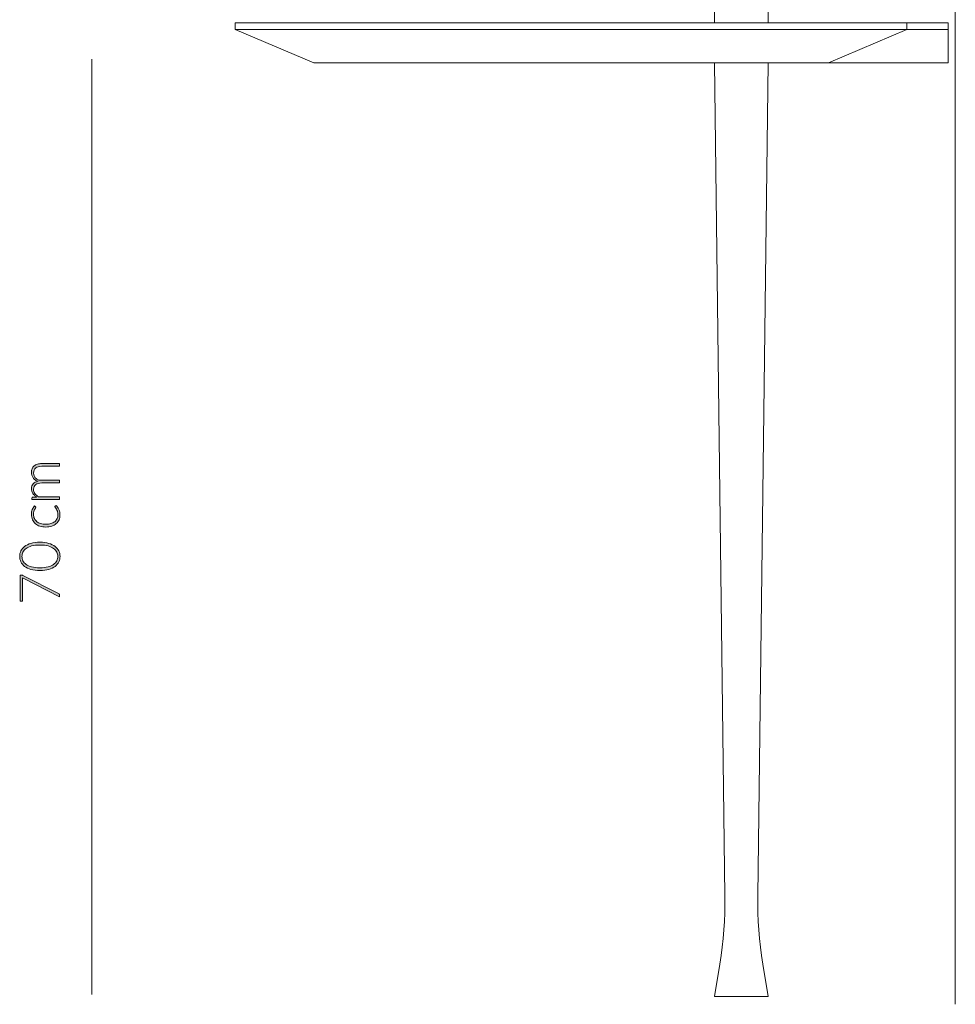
# Model space of a CAD drawing. Header units: inches. Extents: x 52 to 143, y -219 to -85.
# Tile 9 of 20: x 119 to 139, y -214 to -192. Entities that reach past the tile are written whole.
import ezdxf

# ---------------------------------------------------------------- set-up
doc = ezdxf.new("R2010")
doc.units = ezdxf.units.IN
doc.header["$MEASUREMENT"] = 0
doc.layers.add('Capa 1', color=7, linetype='Continuous')

# ---------------------------------------------------------------- blocks, each defined once
blk = doc.blocks.new('block 11')
at = {"layer": 'Capa 1'}
h = blk.add_hatch(color=251, dxfattribs=at)
h.dxf.hatch_style = 2
edge = h.paths.add_edge_path()
edge.add_spline(control_points=[(119.635, -202.764), (119.635, -202.764), (119.022, -202.764), (119.022, -202.764), (119.022, -202.764), (119.022, -202.732), (119.022, -202.732), (119.022, -202.721), (119.027, -202.715), (119.037, -202.713), (119.037, -202.713), (119.126, -202.708), (119.126, -202.708), (119.109, -202.696), (119.094, -202.683), (119.08, -202.669), (119.066, -202.656), (119.054, -202.641), (119.044, -202.626), (119.034, -202.611), (119.026, -202.594), (119.02, -202.576), (119.015, -202.559), (119.012, -202.541), (119.012, -202.521), (119.012, -202.477), (119.025, -202.441), (119.051, -202.414), (119.077, -202.387), (119.113, -202.369), (119.16, -202.36), (119.134, -202.353), (119.112, -202.342), (119.094, -202.329), (119.075, -202.315), (119.06, -202.3), (119.048, -202.283), (119.036, -202.265), (119.027, -202.247), (119.021, -202.226), (119.015, -202.206), (119.012, -202.185), (119.012, -202.164), (119.012, -202.133), (119.017, -202.106), (119.027, -202.082), (119.037, -202.058), (119.052, -202.037), (119.071, -202.02), (119.091, -202.003), (119.116, -201.99), (119.144, -201.981), (119.173, -201.972), (119.206, -201.967), (119.243, -201.967), (119.243, -201.967), (119.635, -201.967), (119.635, -201.967), (119.635, -201.967), (119.635, -202.026), (119.635, -202.026), (119.635, -202.026), (119.243, -202.026), (119.243, -202.026), (119.183, -202.026), (119.137, -202.039), (119.106, -202.065), (119.074, -202.091), (119.059, -202.128), (119.059, -202.176), (119.059, -202.197), (119.062, -202.218), (119.07, -202.237), (119.078, -202.257), (119.09, -202.274), (119.105, -202.289), (119.121, -202.304), (119.14, -202.316), (119.163, -202.325), (119.186, -202.334), (119.213, -202.338), (119.243, -202.338), (119.243, -202.338), (119.635, -202.338), (119.635, -202.338), (119.635, -202.338), (119.635, -202.397), (119.635, -202.397), (119.635, -202.397), (119.243, -202.397), (119.243, -202.397), (119.183, -202.397), (119.138, -202.409), (119.106, -202.432), (119.075, -202.457), (119.059, -202.491), (119.059, -202.537), (119.059, -202.57), (119.069, -202.601), (119.089, -202.629), (119.108, -202.658), (119.136, -202.683), (119.171, -202.705), (119.171, -202.705), (119.635, -202.705), (119.635, -202.705), (119.635, -202.705), (119.635, -202.764), (119.635, -202.764)], knot_values=[0, 0, 0, 0, 1, 1, 1, 2, 2, 2, 3, 3, 3, 4, 4, 4, 5, 5, 5, 6, 6, 6, 7, 7, 7, 8, 8, 8, 9, 9, 9, 10, 10, 10, 11, 11, 11, 12, 12, 12, 13, 13, 13, 14, 14, 14, 15, 15, 15, 16, 16, 16, 17, 17, 17, 18, 18, 18, 19, 19, 19, 20, 20, 20, 21, 21, 21, 22, 22, 22, 23, 23, 23, 24, 24, 24, 25, 25, 25, 26, 26, 26, 27, 27, 27, 28, 28, 28, 29, 29, 29, 30, 30, 30, 31, 31, 31, 32, 32, 32, 33, 33, 33, 34, 34, 34, 35, 35, 35, 36, 36, 36, 36], degree=3, periodic=1)
h = blk.add_hatch(color=251, dxfattribs=at)
h.dxf.hatch_style = 2
edge = h.paths.add_edge_path()
edge.add_spline(control_points=[(119.103, -202.921), (119.106, -202.923), (119.107, -202.925), (119.109, -202.927), (119.11, -202.929), (119.111, -202.931), (119.111, -202.934), (119.111, -202.939), (119.108, -202.944), (119.103, -202.952), (119.097, -202.959), (119.091, -202.968), (119.085, -202.98), (119.078, -202.992), (119.072, -203.007), (119.066, -203.025), (119.061, -203.043), (119.058, -203.065), (119.058, -203.09), (119.058, -203.125), (119.064, -203.157), (119.077, -203.184), (119.089, -203.211), (119.107, -203.234), (119.131, -203.253), (119.154, -203.272), (119.183, -203.286), (119.216, -203.296), (119.249, -203.306), (119.287, -203.311), (119.328, -203.311), (119.372, -203.311), (119.41, -203.306), (119.443, -203.296), (119.476, -203.286), (119.504, -203.271), (119.527, -203.253), (119.55, -203.234), (119.567, -203.212), (119.579, -203.186), (119.591, -203.159), (119.597, -203.13), (119.597, -203.098), (119.597, -203.068), (119.594, -203.044), (119.587, -203.024), (119.58, -203.004), (119.572, -202.987), (119.564, -202.974), (119.555, -202.961), (119.548, -202.951), (119.541, -202.943), (119.534, -202.936), (119.531, -202.93), (119.531, -202.925), (119.531, -202.92), (119.533, -202.916), (119.537, -202.913), (119.537, -202.913), (119.557, -202.897), (119.557, -202.897), (119.569, -202.906), (119.58, -202.918), (119.591, -202.933), (119.602, -202.947), (119.611, -202.963), (119.619, -202.981), (119.626, -202.999), (119.633, -203.019), (119.637, -203.04), (119.641, -203.062), (119.643, -203.084), (119.643, -203.107), (119.643, -203.146), (119.636, -203.181), (119.622, -203.214), (119.608, -203.246), (119.588, -203.274), (119.56, -203.297), (119.533, -203.32), (119.5, -203.338), (119.461, -203.351), (119.423, -203.364), (119.378, -203.371), (119.328, -203.371), (119.281, -203.371), (119.239, -203.365), (119.2, -203.352), (119.161, -203.34), (119.128, -203.322), (119.1, -203.298), (119.072, -203.274), (119.05, -203.245), (119.035, -203.211), (119.019, -203.177), (119.012, -203.138), (119.012, -203.093), (119.012, -203.053), (119.018, -203.018), (119.031, -202.987), (119.044, -202.956), (119.061, -202.929), (119.082, -202.905), (119.082, -202.905), (119.103, -202.921), (119.103, -202.921)], knot_values=[0, 0, 0, 0, 1, 1, 1, 2, 2, 2, 3, 3, 3, 4, 4, 4, 5, 5, 5, 6, 6, 6, 7, 7, 7, 8, 8, 8, 9, 9, 9, 10, 10, 10, 11, 11, 11, 12, 12, 12, 13, 13, 13, 14, 14, 14, 15, 15, 15, 16, 16, 16, 17, 17, 17, 18, 18, 18, 19, 19, 19, 20, 20, 20, 21, 21, 21, 22, 22, 22, 23, 23, 23, 24, 24, 24, 25, 25, 25, 26, 26, 26, 27, 27, 27, 28, 28, 28, 29, 29, 29, 30, 30, 30, 31, 31, 31, 32, 32, 32, 33, 33, 33, 34, 34, 34, 35, 35, 35, 35], degree=3, periodic=1)
h = blk.add_hatch(color=251, dxfattribs=at)
h.dxf.hatch_style = 2
edge = h.paths.add_edge_path()
edge.add_spline(control_points=[(119.199, -203.708), (119.275, -203.708), (119.341, -203.716), (119.397, -203.733), (119.453, -203.749), (119.499, -203.772), (119.536, -203.8), (119.573, -203.829), (119.6, -203.862), (119.618, -203.9), (119.636, -203.938), (119.645, -203.979), (119.645, -204.022), (119.645, -204.065), (119.636, -204.105), (119.618, -204.143), (119.6, -204.181), (119.573, -204.214), (119.536, -204.242), (119.499, -204.271), (119.453, -204.293), (119.397, -204.31), (119.341, -204.326), (119.275, -204.334), (119.199, -204.334), (119.122, -204.334), (119.056, -204.326), (119, -204.31), (118.944, -204.293), (118.898, -204.271), (118.861, -204.242), (118.824, -204.214), (118.797, -204.181), (118.779, -204.143), (118.761, -204.105), (118.752, -204.065), (118.752, -204.022), (118.752, -203.979), (118.761, -203.938), (118.779, -203.9), (118.797, -203.862), (118.824, -203.829), (118.861, -203.8), (118.898, -203.772), (118.944, -203.749), (119, -203.733), (119.056, -203.716), (119.122, -203.708), (119.199, -203.708)], knot_values=[0, 0, 0, 0, 1, 1, 1, 2, 2, 2, 3, 3, 3, 4, 4, 4, 5, 5, 5, 6, 6, 6, 7, 7, 7, 8, 8, 8, 9, 9, 9, 10, 10, 10, 11, 11, 11, 12, 12, 12, 13, 13, 13, 14, 14, 14, 15, 15, 15, 16, 16, 16, 16], degree=3, periodic=1)
edge = h.paths.add_edge_path()
edge.add_spline(control_points=[(119.199, -203.77), (119.128, -203.77), (119.067, -203.777), (119.017, -203.79), (118.967, -203.804), (118.926, -203.822), (118.894, -203.845), (118.862, -203.868), (118.839, -203.895), (118.824, -203.925), (118.809, -203.956), (118.802, -203.988), (118.802, -204.022), (118.802, -204.055), (118.809, -204.087), (118.824, -204.118), (118.839, -204.148), (118.862, -204.175), (118.894, -204.198), (118.926, -204.221), (118.967, -204.239), (119.017, -204.253), (119.067, -204.267), (119.128, -204.273), (119.199, -204.273), (119.27, -204.273), (119.33, -204.267), (119.38, -204.253), (119.43, -204.239), (119.471, -204.221), (119.503, -204.198), (119.535, -204.175), (119.558, -204.148), (119.573, -204.118), (119.588, -204.087), (119.595, -204.055), (119.595, -204.022), (119.595, -203.988), (119.588, -203.956), (119.573, -203.925), (119.558, -203.895), (119.535, -203.868), (119.503, -203.845), (119.471, -203.822), (119.43, -203.804), (119.38, -203.79), (119.33, -203.777), (119.27, -203.77), (119.199, -203.77)], knot_values=[0, 0, 0, 0, 1, 1, 1, 2, 2, 2, 3, 3, 3, 4, 4, 4, 5, 5, 5, 6, 6, 6, 7, 7, 7, 8, 8, 8, 9, 9, 9, 10, 10, 10, 11, 11, 11, 12, 12, 12, 13, 13, 13, 14, 14, 14, 15, 15, 15, 16, 16, 16, 16], degree=3, periodic=1)
h = blk.add_hatch(color=251, dxfattribs=at)
h.dxf.hatch_style = 2
edge = h.paths.add_edge_path()
edge.add_spline(control_points=[(118.762, -204.434), (118.762, -204.434), (118.789, -204.434), (118.789, -204.434), (118.796, -204.434), (118.802, -204.434), (118.807, -204.436), (118.812, -204.437), (118.817, -204.439), (118.82, -204.441), (118.82, -204.441), (119.613, -204.842), (119.613, -204.842), (119.62, -204.845), (119.625, -204.849), (119.629, -204.855), (119.633, -204.86), (119.635, -204.868), (119.635, -204.877), (119.635, -204.877), (119.635, -204.917), (119.635, -204.917), (119.635, -204.917), (118.846, -204.514), (118.846, -204.514), (118.835, -204.508), (118.825, -204.502), (118.817, -204.495), (118.817, -204.495), (118.817, -204.998), (118.817, -204.998), (118.817, -205.003), (118.815, -205.007), (118.812, -205.01), (118.809, -205.013), (118.804, -205.014), (118.8, -205.014), (118.8, -205.014), (118.762, -205.014), (118.762, -205.014), (118.762, -205.014), (118.762, -204.434), (118.762, -204.434)], knot_values=[0, 0, 0, 0, 1, 1, 1, 2, 2, 2, 3, 3, 3, 4, 4, 4, 5, 5, 5, 6, 6, 6, 7, 7, 7, 8, 8, 8, 9, 9, 9, 10, 10, 10, 11, 11, 11, 12, 12, 12, 13, 13, 13, 14, 14, 14, 14], degree=3, periodic=1)
at = {"layer": 'Capa 1', "lineweight": 0}
for points, knots in [([(119.635, -202.764), (119.635, -202.764), (119.022, -202.764), (119.022, -202.764), (119.022, -202.764), (119.022, -202.732), (119.022, -202.732), (119.022, -202.721), (119.027, -202.715), (119.037, -202.713), (119.037, -202.713), (119.126, -202.708), (119.126, -202.708), (119.109, -202.696), (119.094, -202.683), (119.08, -202.669), (119.066, -202.656), (119.054, -202.641), (119.044, -202.626), (119.034, -202.611), (119.026, -202.594), (119.02, -202.576), (119.015, -202.559), (119.012, -202.541), (119.012, -202.521), (119.012, -202.477), (119.025, -202.441), (119.051, -202.414), (119.077, -202.387), (119.113, -202.369), (119.16, -202.36), (119.134, -202.353), (119.112, -202.342), (119.094, -202.329), (119.075, -202.315), (119.06, -202.3), (119.048, -202.283), (119.036, -202.265), (119.027, -202.247), (119.021, -202.226), (119.015, -202.206), (119.012, -202.185), (119.012, -202.164), (119.012, -202.133), (119.017, -202.106), (119.027, -202.082), (119.037, -202.058), (119.052, -202.037), (119.071, -202.02), (119.091, -202.003), (119.116, -201.99), (119.144, -201.981), (119.173, -201.972), (119.206, -201.967), (119.243, -201.967), (119.243, -201.967), (119.635, -201.967), (119.635, -201.967), (119.635, -201.967), (119.635, -202.026), (119.635, -202.026), (119.635, -202.026), (119.243, -202.026), (119.243, -202.026), (119.183, -202.026), (119.137, -202.039), (119.106, -202.065), (119.074, -202.091), (119.059, -202.128), (119.059, -202.176), (119.059, -202.197), (119.062, -202.218), (119.07, -202.237), (119.078, -202.257), (119.09, -202.274), (119.105, -202.289), (119.121, -202.304), (119.14, -202.316), (119.163, -202.325), (119.186, -202.334), (119.213, -202.338), (119.243, -202.338), (119.243, -202.338), (119.635, -202.338), (119.635, -202.338), (119.635, -202.338), (119.635, -202.397), (119.635, -202.397), (119.635, -202.397), (119.243, -202.397), (119.243, -202.397), (119.183, -202.397), (119.138, -202.409), (119.106, -202.432), (119.075, -202.457), (119.059, -202.491), (119.059, -202.537), (119.059, -202.57), (119.069, -202.601), (119.089, -202.629), (119.108, -202.658), (119.136, -202.683), (119.171, -202.705), (119.171, -202.705), (119.635, -202.705), (119.635, -202.705), (119.635, -202.705), (119.635, -202.764), (119.635, -202.764)], [0, 0, 0, 0, 1, 1, 1, 2, 2, 2, 3, 3, 3, 4, 4, 4, 5, 5, 5, 6, 6, 6, 7, 7, 7, 8, 8, 8, 9, 9, 9, 10, 10, 10, 11, 11, 11, 12, 12, 12, 13, 13, 13, 14, 14, 14, 15, 15, 15, 16, 16, 16, 17, 17, 17, 18, 18, 18, 19, 19, 19, 20, 20, 20, 21, 21, 21, 22, 22, 22, 23, 23, 23, 24, 24, 24, 25, 25, 25, 26, 26, 26, 27, 27, 27, 28, 28, 28, 29, 29, 29, 30, 30, 30, 31, 31, 31, 32, 32, 32, 33, 33, 33, 34, 34, 34, 35, 35, 35, 36, 36, 36, 36]), ([(119.103, -202.921), (119.106, -202.923), (119.107, -202.925), (119.109, -202.927), (119.11, -202.929), (119.111, -202.931), (119.111, -202.934), (119.111, -202.939), (119.108, -202.944), (119.103, -202.952), (119.097, -202.959), (119.091, -202.968), (119.085, -202.98), (119.078, -202.992), (119.072, -203.007), (119.066, -203.025), (119.061, -203.043), (119.058, -203.065), (119.058, -203.09), (119.058, -203.125), (119.064, -203.157), (119.077, -203.184), (119.089, -203.211), (119.107, -203.234), (119.131, -203.253), (119.154, -203.272), (119.183, -203.286), (119.216, -203.296), (119.249, -203.306), (119.287, -203.311), (119.328, -203.311), (119.372, -203.311), (119.41, -203.306), (119.443, -203.296), (119.476, -203.286), (119.504, -203.271), (119.527, -203.253), (119.55, -203.234), (119.567, -203.212), (119.579, -203.186), (119.591, -203.159), (119.597, -203.13), (119.597, -203.098), (119.597, -203.068), (119.594, -203.044), (119.587, -203.024), (119.58, -203.004), (119.572, -202.987), (119.564, -202.974), (119.555, -202.961), (119.548, -202.951), (119.541, -202.943), (119.534, -202.936), (119.531, -202.93), (119.531, -202.925), (119.531, -202.92), (119.533, -202.916), (119.537, -202.913), (119.537, -202.913), (119.557, -202.897), (119.557, -202.897), (119.569, -202.906), (119.58, -202.918), (119.591, -202.933), (119.602, -202.947), (119.611, -202.963), (119.619, -202.981), (119.626, -202.999), (119.633, -203.019), (119.637, -203.04), (119.641, -203.062), (119.643, -203.084), (119.643, -203.107), (119.643, -203.146), (119.636, -203.181), (119.622, -203.214), (119.608, -203.246), (119.588, -203.274), (119.56, -203.297), (119.533, -203.32), (119.5, -203.338), (119.461, -203.351), (119.423, -203.364), (119.378, -203.371), (119.328, -203.371), (119.281, -203.371), (119.239, -203.365), (119.2, -203.352), (119.161, -203.34), (119.128, -203.322), (119.1, -203.298), (119.072, -203.274), (119.05, -203.245), (119.035, -203.211), (119.019, -203.177), (119.012, -203.138), (119.012, -203.093), (119.012, -203.053), (119.018, -203.018), (119.031, -202.987), (119.044, -202.956), (119.061, -202.929), (119.082, -202.905), (119.082, -202.905), (119.103, -202.921), (119.103, -202.921)], [0, 0, 0, 0, 1, 1, 1, 2, 2, 2, 3, 3, 3, 4, 4, 4, 5, 5, 5, 6, 6, 6, 7, 7, 7, 8, 8, 8, 9, 9, 9, 10, 10, 10, 11, 11, 11, 12, 12, 12, 13, 13, 13, 14, 14, 14, 15, 15, 15, 16, 16, 16, 17, 17, 17, 18, 18, 18, 19, 19, 19, 20, 20, 20, 21, 21, 21, 22, 22, 22, 23, 23, 23, 24, 24, 24, 25, 25, 25, 26, 26, 26, 27, 27, 27, 28, 28, 28, 29, 29, 29, 30, 30, 30, 31, 31, 31, 32, 32, 32, 33, 33, 33, 34, 34, 34, 35, 35, 35, 35]), ([(119.199, -203.708), (119.275, -203.708), (119.341, -203.716), (119.397, -203.733), (119.453, -203.749), (119.499, -203.772), (119.536, -203.8), (119.573, -203.829), (119.6, -203.862), (119.618, -203.9), (119.636, -203.938), (119.645, -203.979), (119.645, -204.022), (119.645, -204.065), (119.636, -204.105), (119.618, -204.143), (119.6, -204.181), (119.573, -204.214), (119.536, -204.242), (119.499, -204.271), (119.453, -204.293), (119.397, -204.31), (119.341, -204.326), (119.275, -204.334), (119.199, -204.334), (119.122, -204.334), (119.056, -204.326), (119, -204.31), (118.944, -204.293), (118.898, -204.271), (118.861, -204.242), (118.824, -204.214), (118.797, -204.181), (118.779, -204.143), (118.761, -204.105), (118.752, -204.065), (118.752, -204.022), (118.752, -203.979), (118.761, -203.938), (118.779, -203.9), (118.797, -203.862), (118.824, -203.829), (118.861, -203.8), (118.898, -203.772), (118.944, -203.749), (119, -203.733), (119.056, -203.716), (119.122, -203.708), (119.199, -203.708)], [0, 0, 0, 0, 1, 1, 1, 2, 2, 2, 3, 3, 3, 4, 4, 4, 5, 5, 5, 6, 6, 6, 7, 7, 7, 8, 8, 8, 9, 9, 9, 10, 10, 10, 11, 11, 11, 12, 12, 12, 13, 13, 13, 14, 14, 14, 15, 15, 15, 16, 16, 16, 16]), ([(119.199, -203.77), (119.128, -203.77), (119.067, -203.777), (119.017, -203.79), (118.967, -203.804), (118.926, -203.822), (118.894, -203.845), (118.862, -203.868), (118.839, -203.895), (118.824, -203.925), (118.809, -203.956), (118.802, -203.988), (118.802, -204.022), (118.802, -204.055), (118.809, -204.087), (118.824, -204.118), (118.839, -204.148), (118.862, -204.175), (118.894, -204.198), (118.926, -204.221), (118.967, -204.239), (119.017, -204.253), (119.067, -204.267), (119.128, -204.273), (119.199, -204.273), (119.27, -204.273), (119.33, -204.267), (119.38, -204.253), (119.43, -204.239), (119.471, -204.221), (119.503, -204.198), (119.535, -204.175), (119.558, -204.148), (119.573, -204.118), (119.588, -204.087), (119.595, -204.055), (119.595, -204.022), (119.595, -203.988), (119.588, -203.956), (119.573, -203.925), (119.558, -203.895), (119.535, -203.868), (119.503, -203.845), (119.471, -203.822), (119.43, -203.804), (119.38, -203.79), (119.33, -203.777), (119.27, -203.77), (119.199, -203.77)], [0, 0, 0, 0, 1, 1, 1, 2, 2, 2, 3, 3, 3, 4, 4, 4, 5, 5, 5, 6, 6, 6, 7, 7, 7, 8, 8, 8, 9, 9, 9, 10, 10, 10, 11, 11, 11, 12, 12, 12, 13, 13, 13, 14, 14, 14, 15, 15, 15, 16, 16, 16, 16]), ([(118.762, -204.434), (118.762, -204.434), (118.789, -204.434), (118.789, -204.434), (118.796, -204.434), (118.802, -204.434), (118.807, -204.436), (118.812, -204.437), (118.817, -204.439), (118.82, -204.441), (118.82, -204.441), (119.613, -204.842), (119.613, -204.842), (119.62, -204.845), (119.625, -204.849), (119.629, -204.855), (119.633, -204.86), (119.635, -204.868), (119.635, -204.877), (119.635, -204.877), (119.635, -204.917), (119.635, -204.917), (119.635, -204.917), (118.846, -204.514), (118.846, -204.514), (118.835, -204.508), (118.825, -204.502), (118.817, -204.495), (118.817, -204.495), (118.817, -204.998), (118.817, -204.998), (118.817, -205.003), (118.815, -205.007), (118.812, -205.01), (118.809, -205.013), (118.804, -205.014), (118.8, -205.014), (118.8, -205.014), (118.762, -205.014), (118.762, -205.014), (118.762, -205.014), (118.762, -204.434), (118.762, -204.434)], [0, 0, 0, 0, 1, 1, 1, 2, 2, 2, 3, 3, 3, 4, 4, 4, 5, 5, 5, 6, 6, 6, 7, 7, 7, 8, 8, 8, 9, 9, 9, 10, 10, 10, 11, 11, 11, 12, 12, 12, 13, 13, 13, 14, 14, 14, 14])]:
    blk.add_open_spline(points, degree=3, knots=knots, dxfattribs=at)

msp = doc.modelspace()

# ---------------------------------------------------------------- linework, layer by layer
at = {"layer": 'Capa 1', "color": 7, "lineweight": 9}
msp.add_lwpolyline([(139.447, -167.564), (139.447, -213.934)], dxfattribs=at)
at = {"layer": 'Capa 1', "color": 7, "lineweight": 5}
for points in [[(134.123, -180.398), (134.123, -192.212)], [(135.306, -192.212), (135.306, -180.398)], [(123.518, -192.212), (123.524, -192.212), (123.534, -192.212), (123.555, -192.212), (123.591, -192.212), (123.633, -192.212), (123.685, -192.212), (123.753, -192.212), (123.825, -192.212), (123.914, -192.212), (124.008, -192.212), (124.112, -192.212), (124.226, -192.212), (124.346, -192.212), (124.477, -192.212), (124.617, -192.212), (124.763, -192.212), (124.914, -192.212), (125.075, -192.212), (125.242, -192.212), (125.415, -192.212), (125.596, -192.212), (125.779, -192.212), (125.966, -192.212)], [(123.518, -192.212), (123.518, -192.358)], [(123.518, -192.358), (123.524, -192.358), (123.534, -192.358), (123.555, -192.358), (123.591, -192.358), (123.633, -192.358), (123.685, -192.358), (123.753, -192.358), (123.825, -192.358), (123.914, -192.358), (124.008, -192.358), (124.112, -192.358), (124.226, -192.358), (124.346, -192.358), (124.477, -192.358), (124.617, -192.358), (124.763, -192.358), (124.914, -192.358), (125.075, -192.358), (125.242, -192.358), (125.415, -192.358), (125.596, -192.358), (125.779, -192.358), (125.966, -192.358)], [(123.518, -192.358), (125.258, -193.097)], [(125.966, -192.212), (126.388, -192.212), (126.815, -192.212), (127.248, -192.212), (127.68, -192.212), (128.118, -192.212), (128.555, -192.212), (128.998, -192.212), (129.441, -192.212), (129.883, -192.212), (130.331, -192.212), (130.779, -192.212), (131.227, -192.212), (131.675, -192.212), (132.123, -192.212), (132.571, -192.212), (133.019, -192.212), (133.467, -192.212), (133.915, -192.212), (134.363, -192.212), (134.811, -192.212), (135.253, -192.212), (135.696, -192.212), (136.139, -192.212), (136.581, -192.212)], [(125.966, -192.358), (126.388, -192.358), (126.815, -192.358), (127.248, -192.358), (127.68, -192.358), (128.118, -192.358), (128.555, -192.358), (128.998, -192.358), (129.441, -192.358), (129.883, -192.358), (130.331, -192.358), (130.779, -192.358), (131.227, -192.358), (131.675, -192.358), (132.123, -192.358), (132.571, -192.358), (133.019, -192.358), (133.467, -192.358), (133.915, -192.358), (134.363, -192.358), (134.811, -192.358), (135.253, -192.358), (135.696, -192.358), (136.139, -192.358), (136.581, -192.358)], [(136.581, -192.212), (136.722, -192.212), (136.863, -192.212), (136.998, -192.212), (137.134, -192.212), (137.259, -192.212), (137.384, -192.212), (137.498, -192.212), (137.603, -192.212), (137.707, -192.212), (137.795, -192.212), (137.879, -192.212), (137.957, -192.212), (138.019, -192.212), (138.077, -192.212), (138.124, -192.212), (138.16, -192.212), (138.181, -192.212), (138.197, -192.212)], [(136.581, -192.358), (136.722, -192.358), (136.863, -192.358), (136.998, -192.358), (137.134, -192.358), (137.259, -192.358), (137.384, -192.358), (137.498, -192.358), (137.603, -192.358), (137.707, -192.358), (137.795, -192.358), (137.879, -192.358), (137.957, -192.358), (138.019, -192.358), (138.077, -192.358), (138.124, -192.358), (138.16, -192.358), (138.181, -192.358), (138.197, -192.358)], [(136.639, -193.097), (138.374, -192.358)], [(138.197, -192.212), (138.222, -192.212), (138.249, -192.212), (138.27, -192.212), (138.295, -192.212), (138.316, -192.212), (138.337, -192.212), (138.358, -192.212), (138.374, -192.212)], [(138.197, -192.358), (138.222, -192.358), (138.249, -192.358), (138.27, -192.358), (138.295, -192.358), (138.316, -192.358), (138.337, -192.358), (138.358, -192.358), (138.374, -192.358)], [(139.29, -192.212), (139.192, -192.212), (139.087, -192.212), (138.993, -192.212), (138.9, -192.212), (138.811, -192.212), (138.728, -192.212), (138.655, -192.212), (138.587, -192.212), (138.529, -192.212), (138.478, -192.212), (138.436, -192.212), (138.405, -192.212), (138.384, -192.212), (138.374, -192.212)], [(138.374, -192.212), (138.374, -192.358)], [(138.374, -192.358), (138.384, -192.358), (138.405, -192.358), (138.436, -192.358), (138.478, -192.358), (138.529, -192.358), (138.587, -192.358), (138.655, -192.358), (138.728, -192.358), (138.811, -192.358), (138.9, -192.358), (138.993, -192.358), (139.087, -192.358), (139.192, -192.358), (139.29, -192.358)], [(139.29, -192.212), (139.29, -192.358)], [(139.29, -192.358), (139.29, -192.774), (139.29, -193.097)], [(126.55, -193.097), (126.414, -193.097), (126.284, -193.097), (126.154, -193.097), (126.034, -193.097), (125.92, -193.097), (125.815, -193.097), (125.716, -193.097), (125.623, -193.097), (125.544, -193.097), (125.471, -193.097), (125.409, -193.097), (125.357, -193.097), (125.315, -193.097), (125.289, -193.097), (125.268, -193.097), (125.258, -193.097)], [(136.207, -193.097), (135.79, -193.097), (135.368, -193.097), (134.946, -193.097), (134.524, -193.097), (134.102, -193.097), (133.675, -193.097), (133.248, -193.097), (132.826, -193.097), (132.404, -193.097), (131.977, -193.097), (131.55, -193.097), (131.123, -193.097), (130.701, -193.097), (130.279, -193.097), (129.852, -193.097), (129.436, -193.097), (129.013, -193.097), (128.596, -193.097), (128.185, -193.097), (127.769, -193.097), (127.362, -193.097), (126.956, -193.097), (126.55, -193.097)], [(134.123, -193.097), (134.352, -211.531)], [(135.077, -211.531), (135.306, -193.097)], [(136.462, -193.097), (136.452, -193.097), (136.436, -193.097), (136.415, -193.097), (136.384, -193.097), (136.347, -193.097), (136.301, -193.097), (136.254, -193.097), (136.207, -193.097)], [(136.639, -193.097), (136.618, -193.097), (136.598, -193.097), (136.576, -193.097), (136.556, -193.097), (136.535, -193.097), (136.508, -193.097), (136.488, -193.097), (136.462, -193.097)], [(139.29, -193.097), (139.118, -193.097), (138.952, -193.097), (138.785, -193.097), (138.619, -193.097), (138.457, -193.097), (138.295, -193.097), (138.139, -193.097), (137.993, -193.097), (137.848, -193.097), (137.707, -193.097), (137.576, -193.097), (137.452, -193.097), (137.331, -193.097), (137.222, -193.097), (137.123, -193.097), (137.03, -193.097), (136.947, -193.097), (136.874, -193.097), (136.806, -193.097), (136.754, -193.097), (136.707, -193.097), (136.676, -193.097), (136.65, -193.097), (136.639, -193.097)], [(134.352, -211.531), (134.352, -211.718), (134.347, -211.911), (134.342, -212.099), (134.326, -212.286), (134.31, -212.474), (134.29, -212.666), (134.269, -212.854), (134.238, -213.042)], [(135.191, -213.042), (135.16, -212.854), (135.139, -212.666), (135.118, -212.474), (135.103, -212.286), (135.087, -212.099), (135.082, -211.911), (135.077, -211.718), (135.077, -211.531)], [(134.238, -213.042), (134.123, -213.76)], [(135.306, -213.76), (135.191, -213.042)], [(134.67, -213.76), (134.592, -213.76), (134.514, -213.76), (134.441, -213.76), (134.373, -213.76), (134.31, -213.76), (134.258, -213.76), (134.212, -213.76), (134.175, -213.76), (134.149, -213.76), (134.128, -213.76), (134.123, -213.76)], [(135.306, -213.76), (135.306, -213.76), (135.295, -213.76), (135.274, -213.76), (135.248, -213.76), (135.207, -213.76), (135.16, -213.76), (135.108, -213.76), (135.045, -213.76), (134.972, -213.76), (134.899, -213.76), (134.827, -213.76), (134.748, -213.76), (134.67, -213.76)]]:
    msp.add_lwpolyline(points, dxfattribs=at)
at = {"layer": 'Capa 1', "color": 251, "lineweight": 9}
msp.add_lwpolyline([(120.345, -193.016), (120.345, -213.713)], dxfattribs=at)

# ---------------------------------------------------------------- block references
at = {"layer": 'Capa 1'}
msp.add_blockref('block 11', (0, 0), dxfattribs=at)

doc.saveas('drawing.dxf')
